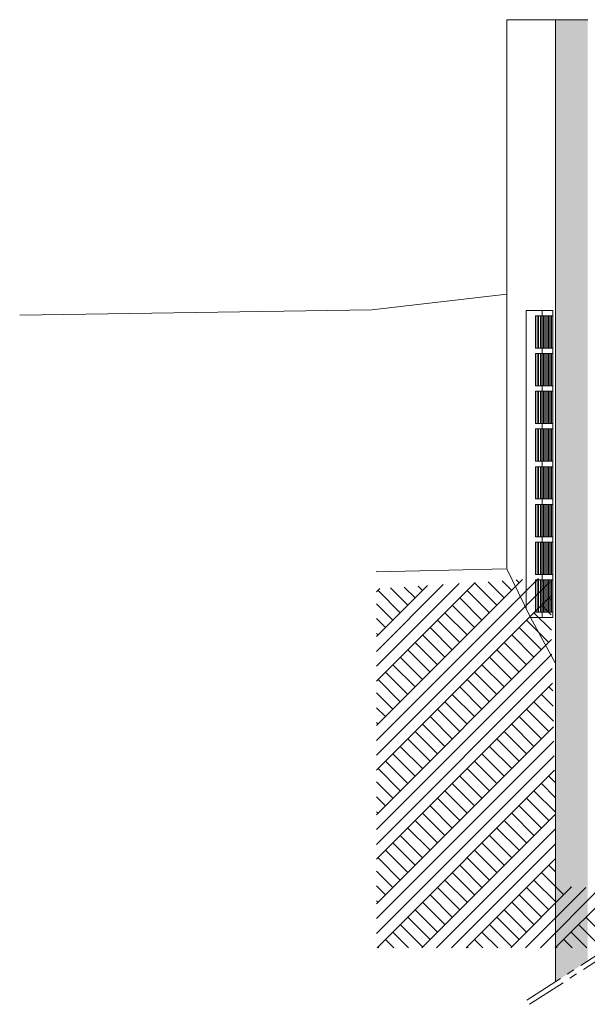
# Model space of a CAD drawing. Extents: x -25320 to 294860, y -9059 to 10983.
# Tile 1 of 58: x -25320 to -21808, y -1394 to 4700. Entities that reach past the tile are written whole.
import ezdxf

# ---------------------------------------------------------------- set-up
doc = ezdxf.new("R2010")
doc.units = 0
doc.header["$MEASUREMENT"] = 0
doc.linetypes.add('AXES', pattern=[2, 1.25, -0.25, 0.25, -0.25])
doc.layers.add('COUPE', color=7, linetype='Continuous', lineweight=0)

msp = doc.modelspace()

# ---------------------------------------------------------------- hatches: boundary and pattern name
at = {"layer": 'COUPE', "linetype": 'Continuous', "lineweight": 15}
msp.add_hatch(color=256, dxfattribs=at).paths.add_polyline_path([(-21805, 4700), (-22005.3, 4700), (-22005.3, -1255.4), (-21805, -1125.9)])

# ---------------------------------------------------------------- linework, layer by layer
at = {"layer": 'COUPE', "linetype": 'Continuous', "lineweight": 20}
for p, q in [((-22305.5, 4700), (-22305.5, 3930)), ((-22305.5, 4700), (-22005.3, 4700)), ((-22305.5, 1305.2), (-22305.5, 3930)), ((-22305.5, 3002.1), (-23140.4, 2905.1)), ((-23140.4, 2905.1), (-25320.4, 2871.1)), ((-22187, 1055.6), (-22187, 2900)), ((-22187, 2900), (-22021.6, 2900)), ((-22128.5, 2666.7), (-22128.5, 2866.7)), ((-22128.5, 2866.7), (-22117.5, 2866.7)), ((-22117.5, 2866.7), (-22117.5, 2666.7)), ((-22108.9, 2866.7), (-22117.5, 2866.7)), ((-22108.9, 2666.7), (-22108.9, 2866.7)), ((-22108.9, 2866.7), (-22097.9, 2866.7)), ((-22097.9, 2866.7), (-22097.9, 2666.7)), ((-22089.3, 2866.7), (-22097.9, 2866.7)), ((-22089.3, 2666.7), (-22089.3, 2866.7)), ((-22089.3, 2866.7), (-22078.3, 2866.7)), ((-22087.1, 1000), (-22087.1, 2900)), ((-22078.6, 2866.7), (-22078.6, 2666.7)), ((-22078.3, 2866.7), (-22078.3, 2666.7)), ((-22069.7, 2866.7), (-22078.3, 2866.7)), ((-22069.7, 2666.7), (-22069.7, 2866.7)), ((-22069.7, 2866.7), (-22058.6, 2866.7)), ((-22067.5, 2666.7), (-22067.5, 2866.7)), ((-22059, 2866.7), (-22059, 2666.7)), ((-22058.6, 2866.7), (-22058.6, 2666.7)), ((-22050.1, 2866.7), (-22058.6, 2866.7)), ((-22050.1, 2666.7), (-22050.1, 2866.7)), ((-22050.1, 2866.7), (-22039, 2866.7)), ((-22047.9, 2666.7), (-22047.9, 2866.7)), ((-22039.4, 2866.7), (-22039.4, 2666.7)), ((-22039, 2866.7), (-22039, 2666.7)), ((-22030.5, 2866.7), (-22039, 2866.7)), ((-22030.5, 2666.7), (-22030.5, 2866.7)), ((-22030.5, 2866.7), (-22021.6, 2866.7)), ((-22028.3, 2666.7), (-22028.3, 2866.7)), ((-22021.6, 2900), (-22021.6, 1000)), ((-22117.5, 2666.7), (-22128.5, 2666.7)), ((-22128.5, 2433.3), (-22128.5, 2633.3)), ((-22128.5, 2633.3), (-22117.5, 2633.3)), ((-22108.9, 2666.7), (-22117.5, 2666.7)), ((-22117.5, 2633.3), (-22117.5, 2433.3)), ((-22108.9, 2633.3), (-22117.5, 2633.3)), ((-22097.9, 2666.7), (-22108.9, 2666.7)), ((-22108.9, 2433.3), (-22108.9, 2633.3)), ((-22108.9, 2633.3), (-22097.9, 2633.3)), ((-22089.3, 2666.7), (-22097.9, 2666.7)), ((-22097.9, 2633.3), (-22097.9, 2433.3)), ((-22089.3, 2633.3), (-22097.9, 2633.3)), ((-22078.3, 2666.7), (-22089.3, 2666.7)), ((-22089.3, 2433.3), (-22089.3, 2633.3)), ((-22089.3, 2633.3), (-22078.3, 2633.3)), ((-22078.6, 2633.3), (-22078.6, 2433.3)), ((-22069.7, 2666.7), (-22078.3, 2666.7)), ((-22078.3, 2633.3), (-22078.3, 2433.3)), ((-22069.7, 2633.3), (-22078.3, 2633.3)), ((-22058.6, 2666.7), (-22069.7, 2666.7)), ((-22069.7, 2433.3), (-22069.7, 2633.3)), ((-22069.7, 2633.3), (-22058.6, 2633.3)), ((-22067.5, 2433.3), (-22067.5, 2633.3)), ((-22059, 2633.3), (-22059, 2433.3)), ((-22050.1, 2666.7), (-22058.6, 2666.7)), ((-22058.6, 2633.3), (-22058.6, 2433.3)), ((-22050.1, 2633.3), (-22058.6, 2633.3)), ((-22039, 2666.7), (-22050.1, 2666.7)), ((-22050.1, 2433.3), (-22050.1, 2633.3)), ((-22050.1, 2633.3), (-22039, 2633.3)), ((-22047.9, 2433.3), (-22047.9, 2633.3)), ((-22039.4, 2633.3), (-22039.4, 2433.3)), ((-22030.5, 2666.7), (-22039, 2666.7)), ((-22039, 2633.3), (-22039, 2433.3)), ((-22030.5, 2633.3), (-22039, 2633.3)), ((-22021.6, 2666.7), (-22030.5, 2666.7)), ((-22030.5, 2433.3), (-22030.5, 2633.3)), ((-22030.5, 2633.3), (-22021.6, 2633.3)), ((-22028.3, 2433.3), (-22028.3, 2633.3)), ((-22117.5, 2433.3), (-22128.5, 2433.3)), ((-22128.5, 2200), (-22128.5, 2400)), ((-22128.5, 2400), (-22117.5, 2400)), ((-22108.9, 2433.3), (-22117.5, 2433.3)), ((-22117.5, 2400), (-22117.5, 2200)), ((-22108.9, 2400), (-22117.5, 2400)), ((-22097.9, 2433.3), (-22108.9, 2433.3)), ((-22108.9, 2200), (-22108.9, 2400)), ((-22108.9, 2400), (-22097.9, 2400)), ((-22089.3, 2433.3), (-22097.9, 2433.3)), ((-22097.9, 2400), (-22097.9, 2200)), ((-22089.3, 2400), (-22097.9, 2400)), ((-22078.3, 2433.3), (-22089.3, 2433.3)), ((-22089.3, 2200), (-22089.3, 2400)), ((-22089.3, 2400), (-22078.3, 2400)), ((-22078.6, 2400), (-22078.6, 2200)), ((-22069.7, 2433.3), (-22078.3, 2433.3)), ((-22078.3, 2400), (-22078.3, 2200)), ((-22069.7, 2400), (-22078.3, 2400)), ((-22058.6, 2433.3), (-22069.7, 2433.3)), ((-22069.7, 2200), (-22069.7, 2400)), ((-22069.7, 2400), (-22058.6, 2400)), ((-22067.5, 2200), (-22067.5, 2400)), ((-22059, 2400), (-22059, 2200)), ((-22050.1, 2433.3), (-22058.6, 2433.3)), ((-22058.6, 2400), (-22058.6, 2200)), ((-22050.1, 2400), (-22058.6, 2400)), ((-22039, 2433.3), (-22050.1, 2433.3)), ((-22050.1, 2200), (-22050.1, 2400)), ((-22050.1, 2400), (-22039, 2400)), ((-22047.9, 2200), (-22047.9, 2400)), ((-22039.4, 2400), (-22039.4, 2200)), ((-22030.5, 2433.3), (-22039, 2433.3)), ((-22039, 2400), (-22039, 2200)), ((-22030.5, 2400), (-22039, 2400)), ((-22021.6, 2433.3), (-22030.5, 2433.3)), ((-22030.5, 2200), (-22030.5, 2400)), ((-22030.5, 2400), (-22021.6, 2400)), ((-22028.3, 2200), (-22028.3, 2400)), ((-22117.5, 2200), (-22128.5, 2200)), ((-22108.9, 2200), (-22117.5, 2200)), ((-22097.9, 2200), (-22108.9, 2200)), ((-22089.3, 2200), (-22097.9, 2200)), ((-22078.3, 2200), (-22089.3, 2200)), ((-22069.7, 2200), (-22078.3, 2200)), ((-22058.6, 2200), (-22069.7, 2200)), ((-22050.1, 2200), (-22058.6, 2200)), ((-22039, 2200), (-22050.1, 2200)), ((-22030.5, 2200), (-22039, 2200)), ((-22021.6, 2200), (-22030.5, 2200)), ((-22128.5, 1966.7), (-22128.5, 2166.7)), ((-22128.5, 2166.7), (-22117.5, 2166.7)), ((-22117.5, 2166.7), (-22117.5, 1966.7)), ((-22108.9, 2166.7), (-22117.5, 2166.7)), ((-22108.9, 1966.7), (-22108.9, 2166.7)), ((-22108.9, 2166.7), (-22097.9, 2166.7)), ((-22097.9, 2166.7), (-22097.9, 1966.7)), ((-22089.3, 2166.7), (-22097.9, 2166.7)), ((-22089.3, 1966.7), (-22089.3, 2166.7)), ((-22089.3, 2166.7), (-22078.3, 2166.7)), ((-22078.6, 2166.7), (-22078.6, 1966.7)), ((-22078.3, 2166.7), (-22078.3, 1966.7)), ((-22069.7, 2166.7), (-22078.3, 2166.7)), ((-22069.7, 1966.7), (-22069.7, 2166.7)), ((-22069.7, 2166.7), (-22058.6, 2166.7)), ((-22067.5, 1966.7), (-22067.5, 2166.7)), ((-22059, 2166.7), (-22059, 1966.7)), ((-22058.6, 2166.7), (-22058.6, 1966.7)), ((-22050.1, 2166.7), (-22058.6, 2166.7)), ((-22050.1, 1966.7), (-22050.1, 2166.7)), ((-22050.1, 2166.7), (-22039, 2166.7)), ((-22047.9, 1966.7), (-22047.9, 2166.7)), ((-22039.4, 2166.7), (-22039.4, 1966.7)), ((-22039, 2166.7), (-22039, 1966.7)), ((-22030.5, 2166.7), (-22039, 2166.7)), ((-22030.5, 1966.7), (-22030.5, 2166.7)), ((-22030.5, 2166.7), (-22021.6, 2166.7)), ((-22028.3, 1966.7), (-22028.3, 2166.7)), ((-22117.5, 1966.7), (-22128.5, 1966.7)), ((-22108.9, 1966.7), (-22117.5, 1966.7)), ((-22097.9, 1966.7), (-22108.9, 1966.7)), ((-22089.3, 1966.7), (-22097.9, 1966.7)), ((-22078.3, 1966.7), (-22089.3, 1966.7)), ((-22069.7, 1966.7), (-22078.3, 1966.7)), ((-22058.6, 1966.7), (-22069.7, 1966.7)), ((-22050.1, 1966.7), (-22058.6, 1966.7)), ((-22039, 1966.7), (-22050.1, 1966.7)), ((-22030.5, 1966.7), (-22039, 1966.7)), ((-22021.6, 1966.7), (-22030.5, 1966.7)), ((-22128.5, 1733.3), (-22128.5, 1933.3)), ((-22128.5, 1933.3), (-22117.5, 1933.3)), ((-22117.5, 1933.3), (-22117.5, 1733.3)), ((-22108.9, 1933.3), (-22117.5, 1933.3)), ((-22108.9, 1733.3), (-22108.9, 1933.3)), ((-22108.9, 1933.3), (-22097.9, 1933.3)), ((-22097.9, 1933.3), (-22097.9, 1733.3)), ((-22089.3, 1933.3), (-22097.9, 1933.3)), ((-22089.3, 1733.3), (-22089.3, 1933.3)), ((-22089.3, 1933.3), (-22078.3, 1933.3)), ((-22078.6, 1933.3), (-22078.6, 1733.3)), ((-22078.3, 1933.3), (-22078.3, 1733.3)), ((-22069.7, 1933.3), (-22078.3, 1933.3)), ((-22069.7, 1733.3), (-22069.7, 1933.3)), ((-22069.7, 1933.3), (-22058.6, 1933.3)), ((-22067.5, 1733.3), (-22067.5, 1933.3)), ((-22059, 1933.3), (-22059, 1733.3)), ((-22058.6, 1933.3), (-22058.6, 1733.3)), ((-22050.1, 1933.3), (-22058.6, 1933.3)), ((-22050.1, 1733.3), (-22050.1, 1933.3)), ((-22050.1, 1933.3), (-22039, 1933.3)), ((-22047.9, 1733.3), (-22047.9, 1933.3)), ((-22039.4, 1933.3), (-22039.4, 1733.3)), ((-22039, 1933.3), (-22039, 1733.3)), ((-22030.5, 1933.3), (-22039, 1933.3)), ((-22030.5, 1733.3), (-22030.5, 1933.3)), ((-22030.5, 1933.3), (-22021.6, 1933.3)), ((-22028.3, 1733.3), (-22028.3, 1933.3)), ((-22117.5, 1733.3), (-22128.5, 1733.3)), ((-22108.9, 1733.3), (-22117.5, 1733.3)), ((-22097.9, 1733.3), (-22108.9, 1733.3)), ((-22089.3, 1733.3), (-22097.9, 1733.3)), ((-22078.3, 1733.3), (-22089.3, 1733.3)), ((-22069.7, 1733.3), (-22078.3, 1733.3)), ((-22058.6, 1733.3), (-22069.7, 1733.3)), ((-22050.1, 1733.3), (-22058.6, 1733.3)), ((-22039, 1733.3), (-22050.1, 1733.3)), ((-22030.5, 1733.3), (-22039, 1733.3)), ((-22021.6, 1733.3), (-22030.5, 1733.3)), ((-22128.5, 1500), (-22128.5, 1700)), ((-22128.5, 1700), (-22117.5, 1700)), ((-22117.5, 1700), (-22117.5, 1500)), ((-22108.9, 1700), (-22117.5, 1700)), ((-22108.9, 1500), (-22108.9, 1700)), ((-22108.9, 1700), (-22097.9, 1700)), ((-22097.9, 1700), (-22097.9, 1500)), ((-22089.3, 1700), (-22097.9, 1700)), ((-22089.3, 1500), (-22089.3, 1700)), ((-22089.3, 1700), (-22078.3, 1700)), ((-22078.6, 1700), (-22078.6, 1500)), ((-22078.3, 1700), (-22078.3, 1500)), ((-22069.7, 1700), (-22078.3, 1700)), ((-22069.7, 1500), (-22069.7, 1700)), ((-22069.7, 1700), (-22058.6, 1700)), ((-22067.5, 1500), (-22067.5, 1700)), ((-22059, 1700), (-22059, 1500)), ((-22058.6, 1700), (-22058.6, 1500)), ((-22050.1, 1700), (-22058.6, 1700)), ((-22050.1, 1500), (-22050.1, 1700)), ((-22050.1, 1700), (-22039, 1700)), ((-22047.9, 1500), (-22047.9, 1700)), ((-22039.4, 1700), (-22039.4, 1500)), ((-22039, 1700), (-22039, 1500)), ((-22030.5, 1700), (-22039, 1700)), ((-22030.5, 1500), (-22030.5, 1700)), ((-22030.5, 1700), (-22021.6, 1700)), ((-22028.3, 1500), (-22028.3, 1700)), ((-22117.5, 1500), (-22128.5, 1500)), ((-22128.5, 1266.7), (-22128.5, 1466.7)), ((-22128.5, 1466.7), (-22117.5, 1466.7)), ((-22108.9, 1500), (-22117.5, 1500)), ((-22117.5, 1466.7), (-22117.5, 1266.7)), ((-22108.9, 1466.7), (-22117.5, 1466.7)), ((-22097.9, 1500), (-22108.9, 1500)), ((-22108.9, 1266.7), (-22108.9, 1466.7)), ((-22108.9, 1466.7), (-22097.9, 1466.7)), ((-22089.3, 1500), (-22097.9, 1500)), ((-22097.9, 1466.7), (-22097.9, 1266.7)), ((-22089.3, 1466.7), (-22097.9, 1466.7)), ((-22078.3, 1500), (-22089.3, 1500)), ((-22089.3, 1266.7), (-22089.3, 1466.7)), ((-22089.3, 1466.7), (-22078.3, 1466.7)), ((-22078.6, 1466.7), (-22078.6, 1266.7)), ((-22069.7, 1500), (-22078.3, 1500)), ((-22078.3, 1466.7), (-22078.3, 1266.7)), ((-22069.7, 1466.7), (-22078.3, 1466.7)), ((-22058.6, 1500), (-22069.7, 1500)), ((-22069.7, 1266.7), (-22069.7, 1466.7)), ((-22069.7, 1466.7), (-22058.6, 1466.7)), ((-22067.5, 1266.7), (-22067.5, 1466.7)), ((-22059, 1466.7), (-22059, 1266.7)), ((-22050.1, 1500), (-22058.6, 1500)), ((-22058.6, 1466.7), (-22058.6, 1266.7)), ((-22050.1, 1466.7), (-22058.6, 1466.7)), ((-22039, 1500), (-22050.1, 1500)), ((-22050.1, 1266.7), (-22050.1, 1466.7)), ((-22050.1, 1466.7), (-22039, 1466.7)), ((-22047.9, 1266.7), (-22047.9, 1466.7)), ((-22039.4, 1466.7), (-22039.4, 1266.7)), ((-22030.5, 1500), (-22039, 1500)), ((-22039, 1466.7), (-22039, 1266.7)), ((-22030.5, 1466.7), (-22039, 1466.7)), ((-22021.6, 1500), (-22030.5, 1500)), ((-22030.5, 1266.7), (-22030.5, 1466.7)), ((-22030.5, 1466.7), (-22021.6, 1466.7)), ((-22028.3, 1266.7), (-22028.3, 1466.7)), ((-22305.5, 1300), (-23113.7, 1281.7)), ((-22305.5, 1300), (-22303.4, 1301.2)), ((-22305.5, 1300), (-22303.3, 1300.3)), ((-22160, 1000), (-22305.5, 1300)), ((-22117.5, 1266.7), (-22128.5, 1266.7)), ((-22128.5, 1033.3), (-22128.5, 1233.3)), ((-22128.5, 1233.3), (-22117.5, 1233.3)), ((-22108.9, 1266.7), (-22117.5, 1266.7)), ((-22117.5, 1233.3), (-22117.5, 1033.3)), ((-22108.9, 1233.3), (-22117.5, 1233.3)), ((-22097.9, 1266.7), (-22108.9, 1266.7)), ((-22108.9, 1033.3), (-22108.9, 1233.3)), ((-22108.9, 1233.3), (-22097.9, 1233.3)), ((-22089.3, 1266.7), (-22097.9, 1266.7)), ((-22097.9, 1233.3), (-22097.9, 1033.3)), ((-22089.3, 1233.3), (-22097.9, 1233.3)), ((-22078.3, 1266.7), (-22089.3, 1266.7)), ((-22089.3, 1033.3), (-22089.3, 1233.3)), ((-22089.3, 1233.3), (-22078.3, 1233.3)), ((-22078.6, 1233.3), (-22078.6, 1033.3)), ((-22069.7, 1266.7), (-22078.3, 1266.7)), ((-22078.3, 1233.3), (-22078.3, 1033.3)), ((-22069.7, 1233.3), (-22078.3, 1233.3)), ((-22058.6, 1266.7), (-22069.7, 1266.7)), ((-22069.7, 1033.3), (-22069.7, 1233.3)), ((-22069.7, 1233.3), (-22058.6, 1233.3)), ((-22067.5, 1033.3), (-22067.5, 1233.3)), ((-22059, 1233.3), (-22059, 1033.3)), ((-22050.1, 1266.7), (-22058.6, 1266.7)), ((-22058.6, 1233.3), (-22058.6, 1033.3)), ((-22050.1, 1233.3), (-22058.6, 1233.3)), ((-22039, 1266.7), (-22050.1, 1266.7)), ((-22050.1, 1033.3), (-22050.1, 1233.3)), ((-22050.1, 1233.3), (-22039, 1233.3)), ((-22047.9, 1033.3), (-22047.9, 1233.3)), ((-22039.4, 1233.3), (-22039.4, 1033.3)), ((-22030.5, 1266.7), (-22039, 1266.7)), ((-22039, 1233.3), (-22039, 1033.3)), ((-22030.5, 1233.3), (-22039, 1233.3)), ((-22021.6, 1266.7), (-22030.5, 1266.7)), ((-22030.5, 1033.3), (-22030.5, 1233.3)), ((-22030.5, 1233.3), (-22021.6, 1233.3)), ((-22028.3, 1033.3), (-22028.3, 1233.3)), ((-22021.6, 1000), (-22160, 1000)), ((-22007.5, 719.3), (-22160, 1000)), ((-22117.5, 1033.3), (-22128.5, 1033.3)), ((-22108.9, 1033.3), (-22117.5, 1033.3)), ((-22097.9, 1033.3), (-22108.9, 1033.3)), ((-22089.3, 1033.3), (-22097.9, 1033.3)), ((-22078.3, 1033.3), (-22089.3, 1033.3)), ((-22069.7, 1033.3), (-22078.3, 1033.3)), ((-22058.6, 1033.3), (-22069.7, 1033.3)), ((-22050.1, 1033.3), (-22058.6, 1033.3)), ((-22039, 1033.3), (-22050.1, 1033.3)), ((-22030.5, 1033.3), (-22039, 1033.3)), ((-22021.6, 1033.3), (-22030.5, 1033.3))]:
    msp.add_line(p, q, dxfattribs=at)
at = {"layer": 'COUPE', "linetype": 'Continuous'}
for p, q in [((-22005.3, 4700), (-21805, 4700)), ((-22005.3, -1255.4), (-22005.3, 4700))]:
    msp.add_line(p, q, dxfattribs=at)
at = {"layer": 'COUPE', "linetype": 'Continuous', "lineweight": 9}
for p, q in [((-23112.3, 238.8), (-22109.7, 1241.3)), ((-23112.3, 330.7), (-22207.9, 1235.1)), ((-23112.3, 146.8), (-22036.9, 1222.2)), ((-22321.5, 1121.4), (-22421.6, 1221.5)), ((-22275.6, 1167.4), (-22335.1, 1227)), ((-22229.6, 1213.4), (-22248.7, 1232.5)), ((-23112.3, 606.5), (-22502.4, 1216.3)), ((-23112.3, 698.4), (-22600.5, 1210.1)), ((-23112.3, 790.3), (-22698.7, 1203.9)), ((-23112.3, 882.2), (-22796.9, 1197.6)), ((-23112.3, 1158), (-23091.4, 1178.9)), ((-22965, 1029.5), (-23102.9, 1167.4)), ((-22919, 1075.5), (-23026.6, 1183)), ((-22873.1, 1121.4), (-22940.1, 1188.5)), ((-22827.1, 1167.4), (-22853.7, 1194)), ((-22413.4, 1029.5), (-22551.3, 1167.4)), ((-22367.5, 1075.5), (-22505.4, 1213.4)), ((-23112.3, 54.9), (-22034.9, 1132.3)), ((-22459.4, 983.5), (-22597.3, 1121.4)), ((-22034.3, 1110), (-22045.7, 1121.4)), ((-23010.9, 983.5), (-23112.3, 1084.9)), ((-22505.4, 937.6), (-22643.2, 1075.5)), ((-22032.1, 1015.9), (-22091.7, 1075.5)), ((-23056.9, 937.6), (-23112.3, 992.9)), ((-22597.3, 845.7), (-22735.2, 983.5)), ((-22551.3, 891.6), (-22689.2, 1029.5)), ((-22045.7, 845.7), (-22183.6, 983.5)), ((-22030, 921.8), (-22137.7, 1029.5)), ((-22643.2, 799.7), (-22781.1, 937.6)), ((-22091.7, 799.7), (-22229.6, 937.6)), ((-23102.9, 891.6), (-23112.3, 901)), ((-23112.3, -220.9), (-22028.6, 862.8)), ((-22689.2, 753.7), (-22827.1, 891.6)), ((-22137.7, 753.7), (-22275.6, 891.6)), ((-22781.1, 661.8), (-22919, 799.7)), ((-22735.2, 707.8), (-22873.1, 845.7)), ((-22229.6, 661.8), (-22367.5, 799.7)), ((-22183.6, 707.8), (-22321.5, 845.7)), ((-23112.3, -312.8), (-22026.5, 773)), ((-22827.1, 615.9), (-22965, 753.7)), ((-22275.6, 615.9), (-22413.4, 753.7)), ((-23112.3, -404.7), (-22024.4, 683.2)), ((-22873.1, 569.9), (-23010.9, 707.8)), ((-22321.5, 569.9), (-22459.4, 707.8)), ((-22965, 478), (-23102.9, 615.9)), ((-22919, 523.9), (-23056.9, 661.8)), ((-22413.4, 478), (-22551.3, 615.9)), ((-22367.5, 523.9), (-22505.4, 661.8)), ((-23112.3, -496.6), (-22022.3, 593.3)), ((-22459.4, 432), (-22597.3, 569.9)), ((-22021.2, 545.3), (-22045.7, 569.9)), ((-23010.9, 432), (-23112.3, 533.3)), ((-22505.4, 386), (-22643.2, 523.9)), ((-22019, 451.2), (-22091.7, 523.9)), ((-23056.9, 386), (-23112.3, 441.4)), ((-22597.3, 294.1), (-22735.2, 432)), ((-22551.3, 340.1), (-22689.2, 478)), ((-22045.7, 294.1), (-22183.6, 432)), ((-22016.8, 357.1), (-22137.7, 478)), ((-22643.2, 248.2), (-22781.1, 386)), ((-22091.7, 248.2), (-22229.6, 386)), ((-23102.9, 340.1), (-23112.3, 349.5)), ((-23112.3, -772.4), (-22016, 323.8)), ((-22689.2, 202.2), (-22827.1, 340.1)), ((-22137.7, 202.2), (-22275.6, 340.1)), ((-22781.1, 110.3), (-22919, 248.2)), ((-22735.2, 156.2), (-22873.1, 294.1)), ((-22229.6, 110.3), (-22367.5, 248.2)), ((-22183.6, 156.2), (-22321.5, 294.1)), ((-23112.3, -864.3), (-22013.9, 234)), ((-22827.1, 64.3), (-22965, 202.2)), ((-22275.6, 64.3), (-22413.4, 202.2)), ((-23112.3, -956.2), (-22011.8, 144.2)), ((-22873.1, 18.3), (-23010.9, 156.2)), ((-22321.5, 18.3), (-22459.4, 156.2)), ((-22965, -73.6), (-23102.9, 64.3)), ((-22919, -27.6), (-23056.9, 110.3)), ((-22413.4, -73.6), (-22551.3, 64.3)), ((-22367.5, -27.6), (-22505.4, 110.3)), ((-23108.5, -1044.4), (-22009.8, 54.3)), ((-22459.4, -119.5), (-22597.3, 18.3)), ((-22008, -19.4), (-22045.7, 18.3)), ((-23010.9, -119.5), (-23112.3, -18.2)), ((-22505.4, -165.5), (-22643.2, -27.6)), ((-22005.9, -113.5), (-22091.7, -27.6)), ((-23056.9, -165.5), (-23112.3, -110.1)), ((-22597.3, -257.4), (-22735.2, -119.5)), ((-22551.3, -211.5), (-22689.2, -73.6)), ((-22045.7, -257.4), (-22183.6, -119.5)), ((-22005.3, -205.9), (-22137.7, -73.6)), ((-22643.2, -303.4), (-22781.1, -165.5)), ((-22091.7, -303.4), (-22229.6, -165.5)), ((-23102.9, -211.5), (-23112.3, -202.1)), ((-22832.7, -1044.4), (-22005.3, -217)), ((-22689.2, -349.3), (-22827.1, -211.5)), ((-22137.7, -349.3), (-22275.6, -211.5)), ((-22781.1, -441.3), (-22919, -303.4)), ((-22735.2, -395.3), (-22873.1, -257.4)), ((-22229.6, -441.3), (-22367.5, -303.4)), ((-22183.6, -395.3), (-22321.5, -257.4)), ((-22827.1, -487.2), (-22965, -349.3)), ((-22740.8, -1044.4), (-22005.3, -308.9)), ((-22275.6, -487.2), (-22413.4, -349.3)), ((-22873.1, -533.2), (-23010.9, -395.3)), ((-22648.9, -1044.4), (-22005.3, -400.9)), ((-22321.5, -533.2), (-22459.4, -395.3)), ((-22965, -625.1), (-23102.9, -487.2)), ((-22919, -579.2), (-23056.9, -441.3)), ((-22413.4, -625.1), (-22551.3, -487.2)), ((-22367.5, -579.2), (-22505.4, -441.3)), ((-22459.4, -671.1), (-22597.3, -533.2)), ((-22557, -1044.4), (-22005.3, -492.8)), ((-22005.3, -573.6), (-22045.7, -533.2)), ((-23010.9, -671.1), (-23112.3, -569.8)), ((-22505.4, -717), (-22643.2, -579.2)), ((-21953.8, -717), (-22091.7, -579.2)), ((-23056.9, -717), (-23112.3, -661.7)), ((-22551.3, -763), (-22689.2, -625.1)), ((-22281.2, -1044.5), (-21904.8, -668.1)), ((-21999.8, -763), (-22137.7, -625.1)), ((-21907.9, -671.1), (-21911.4, -667.5)), ((-22643.2, -854.9), (-22781.1, -717)), ((-22597.3, -809), (-22735.2, -671.1)), ((-22091.7, -854.9), (-22229.6, -717)), ((-22189.3, -1044.5), (-21817.1, -672.3)), ((-22045.7, -809), (-22183.6, -671.1)), ((-22097.4, -1044.5), (-21725.2, -672.3)), ((-22005.5, -1044.5), (-21633.3, -672.3)), ((-23102.9, -763), (-23112.3, -753.6)), ((-22689.2, -900.9), (-22827.1, -763)), ((-22137.7, -900.9), (-22275.6, -763)), ((-22735.2, -946.9), (-22873.1, -809)), ((-22183.6, -946.9), (-22321.5, -809)), ((-22827.1, -1038.8), (-22965, -900.9)), ((-22781.1, -992.8), (-22919, -854.9)), ((-22275.6, -1038.8), (-22413.4, -900.9)), ((-22229.6, -992.8), (-22367.5, -854.9)), ((-21724, -1038.8), (-21861.9, -900.9)), ((-21678, -992.8), (-21815.9, -854.9)), ((-22913.4, -1044.4), (-23010.9, -946.9)), ((-22361.8, -1044.4), (-22459.4, -946.9)), ((-21810.2, -1044.5), (-21907.9, -946.9)), ((-23005.3, -1044.4), (-23056.9, -992.8)), ((-22453.7, -1044.4), (-22505.4, -992.8)), ((-21902.1, -1044.5), (-21953.8, -992.8)), ((-23097.3, -1044.4), (-23102.9, -1038.8)), ((-22545.7, -1044.4), (-22551.3, -1038.8)), ((-21994.1, -1044.5), (-21999.8, -1038.8))]:
    msp.add_line(p, q, dxfattribs=at)
at = {"layer": 'COUPE', "linetype": 'AXES', "ltscale": 200}
for p, q in [((-21638.4, -1018.1), (-22181.5, -1369.3)), ((-21622.1, -1043.3), (-22165.2, -1394.5))]:
    msp.add_line(p, q, dxfattribs=at)

doc.saveas('drawing.dxf')
